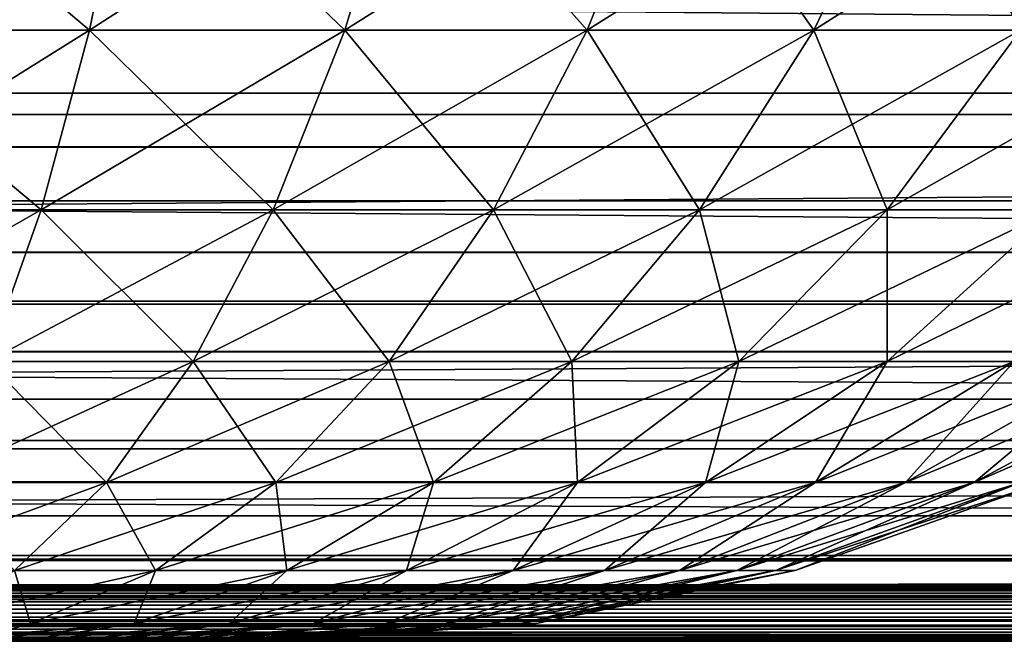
# Model space of a CAD drawing. Header units: millimetres. Extents: x -125 to 125, y -4 to 54.
# Tile 144 of 256: x 0.402 to 1.26, y -2 to -1.458. Entities that reach past the tile are written whole.
import ezdxf

# ---------------------------------------------------------------- set-up
doc = ezdxf.new("R2010")
doc.units = ezdxf.units.MM
doc.header["$LTSCALE"] = 65.185185
for name, color, linetype in [('10', 7, 'CONTINUOUS'), ('173', 7, 'CONTINUOUS'), ('175', 7, 'CONTINUOUS'), ('18', 7, 'CONTINUOUS'), ('196', 7, 'CONTINUOUS'), ('197', 7, 'CONTINUOUS'), ('22', 7, 'CONTINUOUS'), ('6', 7, 'CONTINUOUS'), ('8', 7, 'CONTINUOUS')]:
    doc.layers.add(name, color=color, linetype=linetype)

msp = doc.modelspace()

# ---------------------------------------------------------------- linework, layer by layer
at = {"layer": '10', "color": 7, "linetype": 'Continuous'}
for points in [[(123.90095, 0, -124.9), (-123.83451, -1.52181, -124.83356), (-123.90095, 0, -124.9), (123.90095, 0, -124.9)], [(123.83451, -1.52181, -124.83356), (-123.83451, -1.52181, -124.83356), (123.90095, 0, -124.9), (123.83451, -1.52181, -124.83356)]]:
    msp.add_3dface(points, dxfattribs=at)
at = {"layer": '173', "color": 7, "linetype": 'Continuous'}
for points in [[(-10.9789, -1.54035, -120.74968), (10.9789, -1.54035, -120.74968), (-10.94518, -1.34549, -120.475), (-10.9789, -1.54035, -120.74968)], [(-10.94518, -1.34549, -120.475), (10.9789, -1.54035, -120.74968), (10.94518, -1.34549, -120.475), (-10.94518, -1.34549, -120.475)], [(-11.01507, -1.7032, -121.04448), (11.01507, -1.7032, -121.04448), (-10.9789, -1.54035, -120.74968), (-11.01507, -1.7032, -121.04448)], [(-10.9789, -1.54035, -120.74968), (11.01507, -1.7032, -121.04448), (10.9789, -1.54035, -120.74968), (-10.9789, -1.54035, -120.74968)], [(-11.05313, -1.83198, -121.35567), (11.05313, -1.83198, -121.35567), (-11.01507, -1.7032, -121.04448), (-11.05313, -1.83198, -121.35567)], [(-11.01507, -1.7032, -121.04448), (11.05313, -1.83198, -121.35567), (11.01507, -1.7032, -121.04448), (-11.01507, -1.7032, -121.04448)], [(-11.0928, -1.92508, -121.67934), (11.0928, -1.92508, -121.67934), (-11.05313, -1.83198, -121.35567), (-11.0928, -1.92508, -121.67934)], [(-11.05313, -1.83198, -121.35567), (11.0928, -1.92508, -121.67934), (11.05313, -1.83198, -121.35567), (-11.05313, -1.83198, -121.35567)], [(-11.13351, -1.98132, -122.01141), (11.13351, -1.98132, -122.01141), (-11.0928, -1.92508, -121.67934), (-11.13351, -1.98132, -122.01141)], [(-11.0928, -1.92508, -121.67934), (11.13351, -1.98132, -122.01141), (11.0928, -1.92508, -121.67934), (-11.0928, -1.92508, -121.67934)], [(-11.13351, -1.98132, -122.01141), (5.40203, -2, -122.342), (11.13351, -1.98132, -122.01141), (-11.13351, -1.98132, -122.01141)], [(-5.51294, -2, -122.34205), (5.40203, -2, -122.342), (-11.13351, -1.98132, -122.01141), (-5.51294, -2, -122.34205)]]:
    msp.add_3dface(points, dxfattribs=at)
at = {"layer": '175', "color": 7, "linetype": 'Continuous'}
for points in [[(10.94518, -1.34549, 120.475), (-10.9789, -1.54035, 120.74968), (-10.94518, -1.34549, 120.475), (10.94518, -1.34549, 120.475)], [(10.9789, -1.54035, 120.74968), (-10.9789, -1.54035, 120.74968), (10.94518, -1.34549, 120.475), (10.9789, -1.54035, 120.74968)], [(11.01507, -1.7032, 121.04448), (-11.01507, -1.7032, 121.04448), (10.9789, -1.54035, 120.74968), (11.01507, -1.7032, 121.04448)], [(10.9789, -1.54035, 120.74968), (-11.01507, -1.7032, 121.04448), (-10.9789, -1.54035, 120.74968), (10.9789, -1.54035, 120.74968)], [(11.01507, -1.7032, 121.04448), (-11.05313, -1.83198, 121.35567), (-11.01507, -1.7032, 121.04448), (11.01507, -1.7032, 121.04448)], [(11.05313, -1.83198, 121.35567), (-11.05313, -1.83198, 121.35567), (11.01507, -1.7032, 121.04448), (11.05313, -1.83198, 121.35567)], [(11.05313, -1.83198, 121.35567), (-11.0928, -1.92508, 121.67934), (-11.05313, -1.83198, 121.35567), (11.05313, -1.83198, 121.35567)], [(11.0928, -1.92508, 121.67934), (-11.0928, -1.92508, 121.67934), (11.05313, -1.83198, 121.35567), (11.0928, -1.92508, 121.67934)], [(11.0928, -1.92508, 121.67934), (-11.13351, -1.98132, 122.01141), (-11.0928, -1.92508, 121.67934), (11.0928, -1.92508, 121.67934)], [(11.13351, -1.98132, 122.01141), (-11.13351, -1.98132, 122.01141), (11.0928, -1.92508, 121.67934), (11.13351, -1.98132, 122.01141)], [(11.13351, -1.98132, 122.01141), (-5.40203, -2, 122.342), (-11.13351, -1.98132, 122.01141), (11.13351, -1.98132, 122.01141)], [(5.51294, -2, 122.34205), (-5.40203, -2, 122.342), (11.13351, -1.98132, 122.01141), (5.51294, -2, 122.34205)]]:
    msp.add_3dface(points, dxfattribs=at)
at = {"layer": '18', "color": 7, "linetype": 'Continuous'}
for points in [[(-123.83451, -1.52181, -124.83356), (123.83451, -1.61564, -124.82048), (-123.83451, -1.61564, -124.82048), (-123.83451, -1.52181, -124.83356)], [(-123.83451, -1.52181, -124.83356), (123.83451, -1.52181, -124.83356), (123.83451, -1.61564, -124.82048), (-123.83451, -1.52181, -124.83356)], [(123.83451, -1.61564, -124.82048), (123.83451, -1.70592, -124.78966), (-123.83451, -1.61564, -124.82048), (123.83451, -1.61564, -124.82048)], [(-123.83451, -1.61564, -124.82048), (123.83451, -1.70592, -124.78966), (-123.83451, -1.70592, -124.78966), (-123.83451, -1.61564, -124.82048)], [(123.83451, -1.70592, -124.78966), (123.83451, -1.78871, -124.74226), (-123.83451, -1.70592, -124.78966), (123.83451, -1.70592, -124.78966)], [(-123.83451, -1.70592, -124.78966), (123.83451, -1.78871, -124.74226), (-123.83451, -1.78871, -124.74226), (-123.83451, -1.70592, -124.78966)], [(-123.83451, -1.78871, -124.74226), (123.83451, -1.86098, -124.68), (-123.83451, -1.86098, -124.68), (-123.83451, -1.78871, -124.74226)], [(123.83451, -1.78871, -124.74226), (123.83451, -1.86098, -124.68), (-123.83451, -1.78871, -124.74226), (123.83451, -1.78871, -124.74226)], [(38.93318, -1.95076, -124.55041), (-38.93318, -1.95076, -124.55041), (-123.83451, -1.86098, -124.68), (38.93318, -1.95076, -124.55041)], [(123.83451, -1.86098, -124.68), (123.83451, -1.92012, -124.60514), (-123.83451, -1.86098, -124.68), (123.83451, -1.86098, -124.68)], [(41.06682, -1.95076, -124.55041), (38.93318, -1.95076, -124.55041), (-123.83451, -1.86098, -124.68), (41.06682, -1.95076, -124.55041)], [(123.83451, -1.92012, -124.60514), (41.06682, -1.95076, -124.55041), (-123.83451, -1.86098, -124.68), (123.83451, -1.92012, -124.60514)], [(-38.93318, -1.95076, -124.55041), (38.86314, -1.95137, -124.54913), (-38.86615, -1.95132, -124.54923), (-38.93318, -1.95076, -124.55041)], [(38.93318, -1.95076, -124.55041), (38.86314, -1.95137, -124.54913), (-38.93318, -1.95076, -124.55041), (38.93318, -1.95076, -124.55041)], [(-38.86615, -1.95132, -124.54923), (38.86314, -1.95137, -124.54913), (-38.79778, -1.95304, -124.54558), (-38.86615, -1.95132, -124.54923)], [(38.86314, -1.95137, -124.54913), (38.79421, -1.95316, -124.54533), (-38.79778, -1.95304, -124.54558), (38.86314, -1.95137, -124.54913)], [(-38.79778, -1.95304, -124.54558), (38.79421, -1.95316, -124.54533), (-38.72692, -1.956, -124.53912), (-38.79778, -1.95304, -124.54558)], [(38.79421, -1.95316, -124.54533), (38.72591, -1.95605, -124.53901), (-38.72692, -1.956, -124.53912), (38.79421, -1.95316, -124.54533)], [(-38.72692, -1.956, -124.53912), (38.65605, -1.96008, -124.5298), (-38.65356, -1.96024, -124.52942), (-38.72692, -1.956, -124.53912)], [(38.72591, -1.95605, -124.53901), (38.65605, -1.96008, -124.5298), (-38.72692, -1.956, -124.53912), (38.72591, -1.95605, -124.53901)], [(38.65605, -1.96008, -124.5298), (38.63478, -1.9615, -124.52643), (-38.65356, -1.96024, -124.52942), (38.65605, -1.96008, -124.5298)], [(-38.65356, -1.96024, -124.52942), (38.63478, -1.9615, -124.52643), (-38.6349, -1.96149, -124.52646), (-38.65356, -1.96024, -124.52942)], [(-38.6349, -1.96149, -124.52646), (38.58409, -1.96522, -124.51725), (-38.57719, -1.96576, -124.51587), (-38.6349, -1.96149, -124.52646)], [(38.63478, -1.9615, -124.52643), (38.58409, -1.96522, -124.51725), (-38.6349, -1.96149, -124.52646), (38.63478, -1.9615, -124.52643)], [(38.58409, -1.96522, -124.51725), (38.50983, -1.97138, -124.50077), (-38.57719, -1.96576, -124.51587), (38.58409, -1.96522, -124.51725)], [(-38.57719, -1.96576, -124.51587), (38.50983, -1.97138, -124.50077), (-38.49792, -1.97244, -124.49775), (-38.57719, -1.96576, -124.51587)], [(38.50983, -1.97138, -124.50077), (38.43331, -1.97833, -124.47963), (-38.49792, -1.97244, -124.49775), (38.50983, -1.97138, -124.50077)], [(-38.49792, -1.97244, -124.49775), (38.43331, -1.97833, -124.47963), (-38.41934, -1.97964, -124.47527), (-38.49792, -1.97244, -124.49775)], [(38.43331, -1.97833, -124.47963), (38.35744, -1.98541, -124.45395), (-38.41934, -1.97964, -124.47527), (38.43331, -1.97833, -124.47963)], [(-38.41934, -1.97964, -124.47527), (38.35744, -1.98541, -124.45395), (-38.34573, -1.98648, -124.44952), (-38.41934, -1.97964, -124.47527)], [(38.35744, -1.98541, -124.45395), (38.33954, -1.98704, -124.44714), (-38.34573, -1.98648, -124.44952), (38.35744, -1.98541, -124.45395)], [(-38.34573, -1.98648, -124.44952), (38.33954, -1.98704, -124.44714), (-38.33954, -1.98704, -124.44712), (-38.34573, -1.98648, -124.44952)], [(-38.33954, -1.98704, -124.44712), (38.28659, -1.99166, -124.42498), (-38.27995, -1.9922, -124.42199), (-38.33954, -1.98704, -124.44712)], [(38.33954, -1.98704, -124.44714), (38.28659, -1.99166, -124.42498), (-38.33954, -1.98704, -124.44712), (38.33954, -1.98704, -124.44714)], [(38.28659, -1.99166, -124.42498), (38.22377, -1.99635, -124.39438), (-38.27995, -1.9922, -124.42199), (38.28659, -1.99166, -124.42498)], [(-38.27995, -1.9922, -124.42199), (38.22377, -1.99635, -124.39438), (-38.22222, -1.99644, -124.39357), (-38.27995, -1.9922, -124.42199)], [(38.22377, -1.99635, -124.39438), (38.17036, -1.99911, -124.36382), (-38.22222, -1.99644, -124.39357), (38.22377, -1.99635, -124.39438)], [(-38.22222, -1.99644, -124.39357), (38.17036, -1.99911, -124.36382), (-38.17069, -1.9991, -124.36402), (-38.22222, -1.99644, -124.39357)], [(38.12551, -2, -124.33403), (-38.12551, -2, -124.33403), (-38.17069, -1.9991, -124.36402), (38.12551, -2, -124.33403)], [(38.17036, -1.99911, -124.36382), (38.12551, -2, -124.33403), (-38.17069, -1.9991, -124.36402), (38.17036, -1.99911, -124.36382)]]:
    msp.add_3dface(points, dxfattribs=at)
at = {"layer": '196', "color": 7, "linetype": 'Continuous'}
for points in [[(0.4021, -2, 50.47921), (0.35881, -2, 50.51243), (0.4021, -2, 49.52079), (0.4021, -2, 50.47921)], [(0.4021, -2, 49.52079), (0.35881, -2, 50.51243), (0.35881, -2, 49.48757), (0.4021, -2, 49.52079)], [(0.44234, -2, 50.44234), (0.4021, -2, 50.47921), (0.44234, -2, 49.55766), (0.44234, -2, 50.44234)], [(0.44234, -2, 49.55766), (0.4021, -2, 50.47921), (0.4021, -2, 49.52079), (0.44234, -2, 49.55766)], [(0.47921, -2, 50.4021), (0.44234, -2, 50.44234), (0.47921, -2, 49.5979), (0.47921, -2, 50.4021)], [(0.47921, -2, 49.5979), (0.44234, -2, 50.44234), (0.44234, -2, 49.55766), (0.47921, -2, 49.5979)], [(0.51243, -2, 50.35881), (0.47921, -2, 50.4021), (0.51243, -2, 49.64119), (0.51243, -2, 50.35881)], [(0.51243, -2, 49.64119), (0.47921, -2, 50.4021), (0.47921, -2, 49.5979), (0.51243, -2, 49.64119)], [(0.54175, -2, 50.31278), (0.51243, -2, 50.35881), (0.54175, -2, 49.68722), (0.54175, -2, 50.31278)], [(0.54175, -2, 49.68722), (0.51243, -2, 50.35881), (0.51243, -2, 49.64119), (0.54175, -2, 49.68722)], [(0.56695, -2, 50.26437), (0.54175, -2, 50.31278), (0.56695, -2, 49.73563), (0.56695, -2, 50.26437)], [(0.56695, -2, 49.73563), (0.54175, -2, 50.31278), (0.54175, -2, 49.68722), (0.56695, -2, 49.73563)], [(0.58783, -2, 50.21395), (0.56695, -2, 50.26437), (0.58783, -2, 49.78605), (0.58783, -2, 50.21395)], [(0.58783, -2, 49.78605), (0.56695, -2, 50.26437), (0.56695, -2, 49.73563), (0.58783, -2, 49.78605)], [(0.60424, -2, 50.16191), (0.58783, -2, 50.21395), (0.60424, -2, 49.83809), (0.60424, -2, 50.16191)], [(0.60424, -2, 49.83809), (0.58783, -2, 50.21395), (0.58783, -2, 49.78605), (0.60424, -2, 49.83809)], [(0.61605, -2, 50.10863), (0.60424, -2, 50.16191), (0.61605, -2, 49.89137), (0.61605, -2, 50.10863)], [(0.61605, -2, 49.89137), (0.60424, -2, 50.16191), (0.60424, -2, 49.83809), (0.61605, -2, 49.89137)], [(0.62318, -2, 50.05452), (0.61605, -2, 50.10863), (0.62318, -2, 49.94548), (0.62318, -2, 50.05452)], [(0.62318, -2, 49.94548), (0.61605, -2, 50.10863), (0.61605, -2, 49.89137), (0.62318, -2, 49.94548)], [(0.62556, -2, 50), (0.62318, -2, 50.05452), (0.62318, -2, 49.94548), (0.62556, -2, 50)]]:
    msp.add_3dface(points, dxfattribs=at)
at = {"layer": '197', "color": 7, "linetype": 'Continuous'}
for points in [[(0.23334, -1.46695, 51.8471), (0.463, -1.46695, 51.80329), (0.25173, -1.28872, 51.99262), (0.23334, -1.46695, 51.8471)], [(0.463, -1.46695, 48.19671), (0.23334, -1.46695, 48.1529), (0.49948, -1.28872, 48.05464), (0.463, -1.46695, 48.19671)], [(0.49948, -1.28872, 48.05464), (0.23334, -1.46695, 48.1529), (0.25173, -1.28872, 48.00738), (0.49948, -1.28872, 48.05464)], [(0.25173, -1.28872, 51.99262), (0.463, -1.46695, 51.80329), (0.49948, -1.28872, 51.94536), (0.25173, -1.28872, 51.99262)], [(0.463, -1.46695, 51.80329), (0.68537, -1.46695, 51.73104), (0.49948, -1.28872, 51.94536), (0.463, -1.46695, 51.80329)], [(0.68537, -1.46695, 48.26896), (0.463, -1.46695, 48.19671), (0.73936, -1.28872, 48.13258), (0.68537, -1.46695, 48.26896)], [(0.73936, -1.28872, 48.13258), (0.463, -1.46695, 48.19671), (0.49948, -1.28872, 48.05464), (0.73936, -1.28872, 48.13258)], [(0.49948, -1.28872, 51.94536), (0.68537, -1.46695, 51.73104), (0.73936, -1.28872, 51.86742), (0.49948, -1.28872, 51.94536)], [(0.68537, -1.46695, 51.73104), (0.89692, -1.46695, 51.63149), (0.73936, -1.28872, 51.86742), (0.68537, -1.46695, 51.73104)], [(0.89692, -1.46695, 48.36851), (0.68537, -1.46695, 48.26896), (0.96758, -1.28872, 48.23997), (0.89692, -1.46695, 48.36851)], [(0.96758, -1.28872, 48.23997), (0.68537, -1.46695, 48.26896), (0.73936, -1.28872, 48.13258), (0.96758, -1.28872, 48.23997)], [(0.73936, -1.28872, 51.86742), (0.89692, -1.46695, 51.63149), (0.96758, -1.28872, 51.76003), (0.73936, -1.28872, 51.86742)], [(0.89692, -1.46695, 51.63149), (1.09432, -1.46695, 51.50621), (0.96758, -1.28872, 51.76003), (0.89692, -1.46695, 51.63149)], [(1.09432, -1.46695, 48.49379), (0.89692, -1.46695, 48.36851), (1.18054, -1.28872, 48.37512), (1.09432, -1.46695, 48.49379)], [(1.18054, -1.28872, 48.37512), (0.89692, -1.46695, 48.36851), (0.96758, -1.28872, 48.23997), (1.18054, -1.28872, 48.37512)], [(0.96758, -1.28872, 51.76003), (1.09432, -1.46695, 51.50621), (1.18054, -1.28872, 51.62488), (0.96758, -1.28872, 51.76003)], [(1.09432, -1.46695, 51.50621), (1.27447, -1.46695, 51.35718), (1.18054, -1.28872, 51.62488), (1.09432, -1.46695, 51.50621)], [(1.27447, -1.46695, 48.64282), (1.09432, -1.46695, 48.49379), (1.37489, -1.28872, 48.53589), (1.27447, -1.46695, 48.64282)], [(1.37489, -1.28872, 48.53589), (1.09432, -1.46695, 48.49379), (1.18054, -1.28872, 48.37512), (1.37489, -1.28872, 48.53589)], [(1.18054, -1.28872, 51.62488), (1.27447, -1.46695, 51.35718), (1.37489, -1.28872, 51.46411), (1.18054, -1.28872, 51.62488)], [(0.463, -1.46695, 48.19671), (0.2121, -1.62365, 48.32104), (0.23334, -1.46695, 48.1529), (0.463, -1.46695, 48.19671)], [(0.42086, -1.62365, 48.36087), (0.2121, -1.62365, 48.32104), (0.463, -1.46695, 48.19671), (0.42086, -1.62365, 48.36087)], [(0.2121, -1.62365, 51.67896), (0.42086, -1.62365, 51.63913), (0.23334, -1.46695, 51.8471), (0.2121, -1.62365, 51.67896)], [(0.23334, -1.46695, 51.8471), (0.42086, -1.62365, 51.63913), (0.463, -1.46695, 51.80329), (0.23334, -1.46695, 51.8471)], [(0.68537, -1.46695, 48.26896), (0.42086, -1.62365, 48.36087), (0.463, -1.46695, 48.19671), (0.68537, -1.46695, 48.26896)], [(0.62298, -1.62365, 48.42654), (0.42086, -1.62365, 48.36087), (0.68537, -1.46695, 48.26896), (0.62298, -1.62365, 48.42654)], [(0.42086, -1.62365, 51.63913), (0.62298, -1.62365, 51.57346), (0.463, -1.46695, 51.80329), (0.42086, -1.62365, 51.63913)], [(0.463, -1.46695, 51.80329), (0.62298, -1.62365, 51.57346), (0.68537, -1.46695, 51.73104), (0.463, -1.46695, 51.80329)], [(0.89692, -1.46695, 48.36851), (0.62298, -1.62365, 48.42654), (0.68537, -1.46695, 48.26896), (0.89692, -1.46695, 48.36851)], [(0.81527, -1.62365, 48.51703), (0.62298, -1.62365, 48.42654), (0.89692, -1.46695, 48.36851), (0.81527, -1.62365, 48.51703)], [(0.62298, -1.62365, 51.57346), (0.81527, -1.62365, 51.48297), (0.68537, -1.46695, 51.73104), (0.62298, -1.62365, 51.57346)], [(0.68537, -1.46695, 51.73104), (0.81527, -1.62365, 51.48297), (0.89692, -1.46695, 51.63149), (0.68537, -1.46695, 51.73104)], [(1.09432, -1.46695, 48.49379), (0.81527, -1.62365, 48.51703), (0.89692, -1.46695, 48.36851), (1.09432, -1.46695, 48.49379)], [(0.99471, -1.62365, 48.6309), (0.81527, -1.62365, 48.51703), (1.09432, -1.46695, 48.49379), (0.99471, -1.62365, 48.6309)], [(0.81527, -1.62365, 51.48297), (0.99471, -1.62365, 51.3691), (0.89692, -1.46695, 51.63149), (0.81527, -1.62365, 51.48297)], [(0.89692, -1.46695, 51.63149), (0.99471, -1.62365, 51.3691), (1.09432, -1.46695, 51.50621), (0.89692, -1.46695, 51.63149)], [(1.27447, -1.46695, 48.64282), (0.99471, -1.62365, 48.6309), (1.09432, -1.46695, 48.49379), (1.27447, -1.46695, 48.64282)], [(1.15846, -1.62365, 48.76637), (0.99471, -1.62365, 48.6309), (1.27447, -1.46695, 48.64282), (1.15846, -1.62365, 48.76637)], [(0.99471, -1.62365, 51.3691), (1.15846, -1.62365, 51.23363), (1.09432, -1.46695, 51.50621), (0.99471, -1.62365, 51.3691)], [(1.09432, -1.46695, 51.50621), (1.15846, -1.62365, 51.23363), (1.27447, -1.46695, 51.35718), (1.09432, -1.46695, 51.50621)], [(1.15846, -1.62365, 51.23363), (1.30394, -1.62365, 51.07871), (1.27447, -1.46695, 51.35718), (1.15846, -1.62365, 51.23363)], [(1.43452, -1.46695, 48.81326), (1.15846, -1.62365, 48.76637), (1.27447, -1.46695, 48.64282), (1.43452, -1.46695, 48.81326)], [(1.30394, -1.62365, 48.92129), (1.15846, -1.62365, 48.76637), (1.43452, -1.46695, 48.81326), (1.30394, -1.62365, 48.92129)], [(0.42086, -1.62365, 48.36087), (0.1884, -1.75596, 48.5087), (0.2121, -1.62365, 48.32104), (0.42086, -1.62365, 48.36087)], [(0.37382, -1.75596, 48.54407), (0.1884, -1.75596, 48.5087), (0.42086, -1.62365, 48.36087), (0.37382, -1.75596, 48.54407)], [(0.2121, -1.62365, 51.67896), (0.37382, -1.75596, 51.45593), (0.42086, -1.62365, 51.63913), (0.2121, -1.62365, 51.67896)], [(0.37382, -1.75596, 51.45593), (0.55335, -1.75596, 51.3976), (0.42086, -1.62365, 51.63913), (0.37382, -1.75596, 51.45593)], [(0.55335, -1.75596, 48.6024), (0.37382, -1.75596, 48.54407), (0.62298, -1.62365, 48.42654), (0.55335, -1.75596, 48.6024)], [(0.62298, -1.62365, 48.42654), (0.37382, -1.75596, 48.54407), (0.42086, -1.62365, 48.36087), (0.62298, -1.62365, 48.42654)], [(0.42086, -1.62365, 51.63913), (0.55335, -1.75596, 51.3976), (0.62298, -1.62365, 51.57346), (0.42086, -1.62365, 51.63913)], [(0.55335, -1.75596, 51.3976), (0.72415, -1.75596, 51.31723), (0.62298, -1.62365, 51.57346), (0.55335, -1.75596, 51.3976)], [(0.72415, -1.75596, 48.68277), (0.55335, -1.75596, 48.6024), (0.81527, -1.62365, 48.51703), (0.72415, -1.75596, 48.68277)], [(0.81527, -1.62365, 48.51703), (0.55335, -1.75596, 48.6024), (0.62298, -1.62365, 48.42654), (0.81527, -1.62365, 48.51703)], [(0.62298, -1.62365, 51.57346), (0.72415, -1.75596, 51.31723), (0.81527, -1.62365, 51.48297), (0.62298, -1.62365, 51.57346)], [(0.72415, -1.75596, 51.31723), (0.88353, -1.75596, 51.21608), (0.81527, -1.62365, 51.48297), (0.72415, -1.75596, 51.31723)], [(0.88353, -1.75596, 48.78392), (0.72415, -1.75596, 48.68277), (0.99471, -1.62365, 48.6309), (0.88353, -1.75596, 48.78392)], [(0.99471, -1.62365, 48.6309), (0.72415, -1.75596, 48.68277), (0.81527, -1.62365, 48.51703), (0.99471, -1.62365, 48.6309)], [(0.81527, -1.62365, 51.48297), (0.88353, -1.75596, 51.21608), (0.99471, -1.62365, 51.3691), (0.81527, -1.62365, 51.48297)], [(0.88353, -1.75596, 51.21608), (1.02898, -1.75596, 51.09575), (0.99471, -1.62365, 51.3691), (0.88353, -1.75596, 51.21608)], [(1.02898, -1.75596, 48.90425), (0.88353, -1.75596, 48.78392), (1.15846, -1.62365, 48.76637), (1.02898, -1.75596, 48.90425)], [(1.15846, -1.62365, 48.76637), (0.88353, -1.75596, 48.78392), (0.99471, -1.62365, 48.6309), (1.15846, -1.62365, 48.76637)], [(0.99471, -1.62365, 51.3691), (1.02898, -1.75596, 51.09575), (1.15846, -1.62365, 51.23363), (0.99471, -1.62365, 51.3691)], [(1.02898, -1.75596, 51.09575), (1.1582, -1.75596, 50.95815), (1.15846, -1.62365, 51.23363), (1.02898, -1.75596, 51.09575)], [(1.1582, -1.75596, 49.04185), (1.02898, -1.75596, 48.90425), (1.30394, -1.62365, 48.92129), (1.1582, -1.75596, 49.04185)], [(1.30394, -1.62365, 48.92129), (1.02898, -1.75596, 48.90425), (1.15846, -1.62365, 48.76637), (1.30394, -1.62365, 48.92129)], [(1.15846, -1.62365, 51.23363), (1.1582, -1.75596, 50.95815), (1.30394, -1.62365, 51.07871), (1.15846, -1.62365, 51.23363)], [(1.1582, -1.75596, 50.95815), (1.26916, -1.75596, 50.80543), (1.30394, -1.62365, 51.07871), (1.1582, -1.75596, 50.95815)], [(1.26916, -1.75596, 49.19457), (1.1582, -1.75596, 49.04185), (1.42886, -1.62365, 49.09322), (1.26916, -1.75596, 49.19457)], [(1.42886, -1.62365, 49.09322), (1.1582, -1.75596, 49.04185), (1.30394, -1.62365, 48.92129), (1.42886, -1.62365, 49.09322)], [(0.47776, -1.86142, 48.7933), (0.32276, -1.86142, 48.74294), (0.55335, -1.75596, 48.6024), (0.47776, -1.86142, 48.7933)], [(0.55335, -1.75596, 48.6024), (0.32276, -1.86142, 48.74294), (0.37382, -1.75596, 48.54407), (0.55335, -1.75596, 48.6024)], [(0.32276, -1.86142, 51.25706), (0.47776, -1.86142, 51.2067), (0.37382, -1.75596, 51.45593), (0.32276, -1.86142, 51.25706)], [(0.37382, -1.75596, 51.45593), (0.47776, -1.86142, 51.2067), (0.55335, -1.75596, 51.3976), (0.37382, -1.75596, 51.45593)], [(0.72415, -1.75596, 48.68277), (0.47776, -1.86142, 48.7933), (0.55335, -1.75596, 48.6024), (0.72415, -1.75596, 48.68277)], [(0.62524, -1.86142, 48.8627), (0.47776, -1.86142, 48.7933), (0.72415, -1.75596, 48.68277), (0.62524, -1.86142, 48.8627)], [(0.47776, -1.86142, 51.2067), (0.62524, -1.86142, 51.1373), (0.55335, -1.75596, 51.3976), (0.47776, -1.86142, 51.2067)], [(0.55335, -1.75596, 51.3976), (0.62524, -1.86142, 51.1373), (0.72415, -1.75596, 51.31723), (0.55335, -1.75596, 51.3976)], [(0.88353, -1.75596, 48.78392), (0.62524, -1.86142, 48.8627), (0.72415, -1.75596, 48.68277), (0.88353, -1.75596, 48.78392)], [(0.76285, -1.86142, 48.95003), (0.62524, -1.86142, 48.8627), (0.88353, -1.75596, 48.78392), (0.76285, -1.86142, 48.95003)], [(0.62524, -1.86142, 51.1373), (0.76285, -1.86142, 51.04997), (0.72415, -1.75596, 51.31723), (0.62524, -1.86142, 51.1373)], [(0.72415, -1.75596, 51.31723), (0.76285, -1.86142, 51.04997), (0.88353, -1.75596, 51.21608), (0.72415, -1.75596, 51.31723)], [(0.88843, -1.86142, 49.05392), (0.76285, -1.86142, 48.95003), (1.02898, -1.75596, 48.90425), (0.88843, -1.86142, 49.05392)], [(1.02898, -1.75596, 48.90425), (0.76285, -1.86142, 48.95003), (0.88353, -1.75596, 48.78392), (1.02898, -1.75596, 48.90425)], [(0.76285, -1.86142, 51.04997), (0.88843, -1.86142, 50.94608), (0.88353, -1.75596, 51.21608), (0.76285, -1.86142, 51.04997)], [(0.88353, -1.75596, 51.21608), (0.88843, -1.86142, 50.94608), (1.02898, -1.75596, 51.09575), (0.88353, -1.75596, 51.21608)], [(1.1582, -1.75596, 49.04185), (0.88843, -1.86142, 49.05392), (1.02898, -1.75596, 48.90425), (1.1582, -1.75596, 49.04185)], [(1, -1.86142, 49.17273), (0.88843, -1.86142, 49.05392), (1.1582, -1.75596, 49.04185), (1, -1.86142, 49.17273)], [(0.88843, -1.86142, 50.94608), (1, -1.86142, 50.82727), (1.02898, -1.75596, 51.09575), (0.88843, -1.86142, 50.94608)], [(1.0958, -1.86142, 49.30459), (1, -1.86142, 49.17273), (1.26916, -1.75596, 49.19457), (1.0958, -1.86142, 49.30459)], [(1.26916, -1.75596, 49.19457), (1, -1.86142, 49.17273), (1.1582, -1.75596, 49.04185), (1.26916, -1.75596, 49.19457)], [(1, -1.86142, 50.82727), (1.0958, -1.86142, 50.69541), (1.1582, -1.75596, 50.95815), (1, -1.86142, 50.82727)], [(1.02898, -1.75596, 51.09575), (1, -1.86142, 50.82727), (1.1582, -1.75596, 50.95815), (1.02898, -1.75596, 51.09575)], [(1.17432, -1.86142, 49.44741), (1.0958, -1.86142, 49.30459), (1.3601, -1.75596, 49.35999), (1.17432, -1.86142, 49.44741)], [(1.3601, -1.75596, 49.35999), (1.0958, -1.86142, 49.30459), (1.26916, -1.75596, 49.19457), (1.3601, -1.75596, 49.35999)], [(1.0958, -1.86142, 50.69541), (1.17432, -1.86142, 50.55259), (1.26916, -1.75596, 50.80543), (1.0958, -1.86142, 50.69541)], [(1.1582, -1.75596, 50.95815), (1.0958, -1.86142, 50.69541), (1.26916, -1.75596, 50.80543), (1.1582, -1.75596, 50.95815)], [(1.42959, -1.75596, 49.5355), (1.17432, -1.86142, 49.44741), (1.3601, -1.75596, 49.35999), (1.42959, -1.75596, 49.5355)], [(1.23431, -1.86142, 49.59895), (1.17432, -1.86142, 49.44741), (1.42959, -1.75596, 49.5355), (1.23431, -1.86142, 49.59895)], [(1.26916, -1.75596, 50.80543), (1.17432, -1.86142, 50.55259), (1.3601, -1.75596, 50.64001), (1.26916, -1.75596, 50.80543)], [(1.17432, -1.86142, 50.55259), (1.23431, -1.86142, 50.40105), (1.3601, -1.75596, 50.64001), (1.17432, -1.86142, 50.55259)], [(1.23431, -1.86142, 50.40105), (1.27485, -1.86142, 50.24319), (1.42959, -1.75596, 50.4645), (1.23431, -1.86142, 50.40105)], [(1.3601, -1.75596, 50.64001), (1.23431, -1.86142, 50.40105), (1.42959, -1.75596, 50.4645), (1.3601, -1.75596, 50.64001)], [(1.27485, -1.86142, 49.75681), (1.23431, -1.86142, 49.59895), (1.47653, -1.75596, 49.71834), (1.27485, -1.86142, 49.75681)], [(1.47653, -1.75596, 49.71834), (1.23431, -1.86142, 49.59895), (1.42959, -1.75596, 49.5355), (1.47653, -1.75596, 49.71834)], [(0.39762, -1.9381, 48.99573), (0.26861, -1.9381, 48.95382), (0.47776, -1.86142, 48.7933), (0.39762, -1.9381, 48.99573)], [(0.47776, -1.86142, 48.7933), (0.26861, -1.9381, 48.95382), (0.32276, -1.86142, 48.74294), (0.47776, -1.86142, 48.7933)], [(0.32276, -1.86142, 51.25706), (0.39762, -1.9381, 51.00427), (0.47776, -1.86142, 51.2067), (0.32276, -1.86142, 51.25706)], [(0.62524, -1.86142, 48.8627), (0.39762, -1.9381, 48.99573), (0.47776, -1.86142, 48.7933), (0.62524, -1.86142, 48.8627)], [(0.52035, -1.9381, 49.05349), (0.39762, -1.9381, 48.99573), (0.62524, -1.86142, 48.8627), (0.52035, -1.9381, 49.05349)], [(0.39762, -1.9381, 51.00427), (0.52035, -1.9381, 50.94651), (0.47776, -1.86142, 51.2067), (0.39762, -1.9381, 51.00427)], [(0.47776, -1.86142, 51.2067), (0.52035, -1.9381, 50.94651), (0.62524, -1.86142, 51.1373), (0.47776, -1.86142, 51.2067)], [(0.76285, -1.86142, 48.95003), (0.52035, -1.9381, 49.05349), (0.62524, -1.86142, 48.8627), (0.76285, -1.86142, 48.95003)], [(0.63488, -1.9381, 49.12617), (0.52035, -1.9381, 49.05349), (0.76285, -1.86142, 48.95003), (0.63488, -1.9381, 49.12617)], [(0.52035, -1.9381, 50.94651), (0.63488, -1.9381, 50.87383), (0.62524, -1.86142, 51.1373), (0.52035, -1.9381, 50.94651)], [(0.62524, -1.86142, 51.1373), (0.63488, -1.9381, 50.87383), (0.76285, -1.86142, 51.04997), (0.62524, -1.86142, 51.1373)], [(0.73939, -1.9381, 49.21263), (0.63488, -1.9381, 49.12617), (0.88843, -1.86142, 49.05392), (0.73939, -1.9381, 49.21263)], [(0.88843, -1.86142, 49.05392), (0.63488, -1.9381, 49.12617), (0.76285, -1.86142, 48.95003), (0.88843, -1.86142, 49.05392)], [(0.63488, -1.9381, 50.87383), (0.73939, -1.9381, 50.78737), (0.76285, -1.86142, 51.04997), (0.63488, -1.9381, 50.87383)], [(0.83224, -1.9381, 49.31151), (0.73939, -1.9381, 49.21263), (1, -1.86142, 49.17273), (0.83224, -1.9381, 49.31151)], [(1, -1.86142, 49.17273), (0.73939, -1.9381, 49.21263), (0.88843, -1.86142, 49.05392), (1, -1.86142, 49.17273)], [(0.73939, -1.9381, 50.78737), (0.83224, -1.9381, 50.68849), (0.88843, -1.86142, 50.94608), (0.73939, -1.9381, 50.78737)], [(0.76285, -1.86142, 51.04997), (0.73939, -1.9381, 50.78737), (0.88843, -1.86142, 50.94608), (0.76285, -1.86142, 51.04997)], [(0.91197, -1.9381, 49.42124), (0.83224, -1.9381, 49.31151), (1.0958, -1.86142, 49.30459), (0.91197, -1.9381, 49.42124)], [(1.0958, -1.86142, 49.30459), (0.83224, -1.9381, 49.31151), (1, -1.86142, 49.17273), (1.0958, -1.86142, 49.30459)], [(0.83224, -1.9381, 50.68849), (0.91197, -1.9381, 50.57876), (1, -1.86142, 50.82727), (0.83224, -1.9381, 50.68849)], [(0.88843, -1.86142, 50.94608), (0.83224, -1.9381, 50.68849), (1, -1.86142, 50.82727), (0.88843, -1.86142, 50.94608)], [(0.97732, -1.9381, 49.54011), (0.91197, -1.9381, 49.42124), (1.17432, -1.86142, 49.44741), (0.97732, -1.9381, 49.54011)], [(1.17432, -1.86142, 49.44741), (0.91197, -1.9381, 49.42124), (1.0958, -1.86142, 49.30459), (1.17432, -1.86142, 49.44741)], [(0.91197, -1.9381, 50.57876), (0.97732, -1.9381, 50.45989), (1.0958, -1.86142, 50.69541), (0.91197, -1.9381, 50.57876)], [(1, -1.86142, 50.82727), (0.91197, -1.9381, 50.57876), (1.0958, -1.86142, 50.69541), (1, -1.86142, 50.82727)], [(1.23431, -1.86142, 49.59895), (0.97732, -1.9381, 49.54011), (1.17432, -1.86142, 49.44741), (1.23431, -1.86142, 49.59895)], [(1.02725, -1.9381, 49.66623), (0.97732, -1.9381, 49.54011), (1.23431, -1.86142, 49.59895), (1.02725, -1.9381, 49.66623)], [(1.0958, -1.86142, 50.69541), (0.97732, -1.9381, 50.45989), (1.17432, -1.86142, 50.55259), (1.0958, -1.86142, 50.69541)], [(0.97732, -1.9381, 50.45989), (1.02725, -1.9381, 50.33377), (1.17432, -1.86142, 50.55259), (0.97732, -1.9381, 50.45989)], [(1.27485, -1.86142, 49.75681), (1.02725, -1.9381, 49.66623), (1.23431, -1.86142, 49.59895), (1.27485, -1.86142, 49.75681)], [(1.17432, -1.86142, 50.55259), (1.02725, -1.9381, 50.33377), (1.23431, -1.86142, 50.40105), (1.17432, -1.86142, 50.55259)], [(1.02725, -1.9381, 50.33377), (1.06099, -1.9381, 50.20239), (1.23431, -1.86142, 50.40105), (1.02725, -1.9381, 50.33377)], [(1.06099, -1.9381, 49.79761), (1.02725, -1.9381, 49.66623), (1.27485, -1.86142, 49.75681), (1.06099, -1.9381, 49.79761)], [(1.23431, -1.86142, 50.40105), (1.06099, -1.9381, 50.20239), (1.27485, -1.86142, 50.24319), (1.23431, -1.86142, 50.40105)], [(1.06099, -1.9381, 50.20239), (1.07799, -1.9381, 50.06782), (1.27485, -1.86142, 50.24319), (1.06099, -1.9381, 50.20239)], [(1.07799, -1.9381, 49.93218), (1.06099, -1.9381, 49.79761), (1.29527, -1.86142, 49.91851), (1.07799, -1.9381, 49.93218)], [(1.29527, -1.86142, 49.91851), (1.06099, -1.9381, 49.79761), (1.27485, -1.86142, 49.75681), (1.29527, -1.86142, 49.91851)], [(1.27485, -1.86142, 50.24319), (1.07799, -1.9381, 50.06782), (1.29527, -1.86142, 50.08149), (1.27485, -1.86142, 50.24319)], [(1.07799, -1.9381, 50.06782), (1.07799, -1.9381, 49.93218), (1.29527, -1.86142, 50.08149), (1.07799, -1.9381, 50.06782)], [(1.29527, -1.86142, 50.08149), (1.07799, -1.9381, 49.93218), (1.29527, -1.86142, 49.91851), (1.29527, -1.86142, 50.08149)], [(0.31439, -1.98458, 50.79405), (0.41143, -1.98458, 50.74838), (0.39762, -1.9381, 51.00427), (0.31439, -1.98458, 50.79405)], [(0.41143, -1.98458, 49.25162), (0.31439, -1.98458, 49.20595), (0.52035, -1.9381, 49.05349), (0.41143, -1.98458, 49.25162)], [(0.52035, -1.9381, 49.05349), (0.31439, -1.98458, 49.20595), (0.39762, -1.9381, 48.99573), (0.52035, -1.9381, 49.05349)], [(0.39762, -1.9381, 51.00427), (0.41143, -1.98458, 50.74838), (0.52035, -1.9381, 50.94651), (0.39762, -1.9381, 51.00427)], [(0.41143, -1.98458, 50.74838), (0.50198, -1.98458, 50.69092), (0.52035, -1.9381, 50.94651), (0.41143, -1.98458, 50.74838)], [(0.50198, -1.98458, 49.30908), (0.41143, -1.98458, 49.25162), (0.63488, -1.9381, 49.12617), (0.50198, -1.98458, 49.30908)], [(0.63488, -1.9381, 49.12617), (0.41143, -1.98458, 49.25162), (0.52035, -1.9381, 49.05349), (0.63488, -1.9381, 49.12617)], [(0.50198, -1.98458, 50.69092), (0.58462, -1.98458, 50.62255), (0.63488, -1.9381, 50.87383), (0.50198, -1.98458, 50.69092)], [(0.52035, -1.9381, 50.94651), (0.50198, -1.98458, 50.69092), (0.63488, -1.9381, 50.87383), (0.52035, -1.9381, 50.94651)], [(0.58462, -1.98458, 49.37745), (0.50198, -1.98458, 49.30908), (0.73939, -1.9381, 49.21263), (0.58462, -1.98458, 49.37745)], [(0.73939, -1.9381, 49.21263), (0.50198, -1.98458, 49.30908), (0.63488, -1.9381, 49.12617), (0.73939, -1.9381, 49.21263)], [(0.58462, -1.98458, 50.62255), (0.65803, -1.98458, 50.54437), (0.73939, -1.9381, 50.78737), (0.58462, -1.98458, 50.62255)], [(0.63488, -1.9381, 50.87383), (0.58462, -1.98458, 50.62255), (0.73939, -1.9381, 50.78737), (0.63488, -1.9381, 50.87383)], [(0.65803, -1.98458, 49.45563), (0.58462, -1.98458, 49.37745), (0.83224, -1.9381, 49.31151), (0.65803, -1.98458, 49.45563)], [(0.83224, -1.9381, 49.31151), (0.58462, -1.98458, 49.37745), (0.73939, -1.9381, 49.21263), (0.83224, -1.9381, 49.31151)], [(0.65803, -1.98458, 50.54437), (0.72107, -1.98458, 50.45761), (0.83224, -1.9381, 50.68849), (0.65803, -1.98458, 50.54437)], [(0.73939, -1.9381, 50.78737), (0.65803, -1.98458, 50.54437), (0.83224, -1.9381, 50.68849), (0.73939, -1.9381, 50.78737)], [(0.72107, -1.98458, 49.54239), (0.65803, -1.98458, 49.45563), (0.91197, -1.9381, 49.42124), (0.72107, -1.98458, 49.54239)], [(0.91197, -1.9381, 49.42124), (0.65803, -1.98458, 49.45563), (0.83224, -1.9381, 49.31151), (0.91197, -1.9381, 49.42124)], [(0.72107, -1.98458, 50.45761), (0.77274, -1.98458, 50.36362), (0.91197, -1.9381, 50.57876), (0.72107, -1.98458, 50.45761)], [(0.83224, -1.9381, 50.68849), (0.72107, -1.98458, 50.45761), (0.91197, -1.9381, 50.57876), (0.83224, -1.9381, 50.68849)], [(0.77274, -1.98458, 49.63638), (0.72107, -1.98458, 49.54239), (0.97732, -1.9381, 49.54011), (0.77274, -1.98458, 49.63638)], [(0.97732, -1.9381, 49.54011), (0.72107, -1.98458, 49.54239), (0.91197, -1.9381, 49.42124), (0.97732, -1.9381, 49.54011)], [(0.77274, -1.98458, 50.36362), (0.81222, -1.98458, 50.26391), (0.97732, -1.9381, 50.45989), (0.77274, -1.98458, 50.36362)], [(1.02725, -1.9381, 49.66623), (0.77274, -1.98458, 49.63638), (0.97732, -1.9381, 49.54011), (1.02725, -1.9381, 49.66623)], [(0.91197, -1.9381, 50.57876), (0.77274, -1.98458, 50.36362), (0.97732, -1.9381, 50.45989), (0.91197, -1.9381, 50.57876)], [(0.81222, -1.98458, 49.73609), (0.77274, -1.98458, 49.63638), (1.02725, -1.9381, 49.66623), (0.81222, -1.98458, 49.73609)], [(0.81222, -1.98458, 50.26391), (0.83889, -1.98458, 50.16003), (1.02725, -1.9381, 50.33377), (0.81222, -1.98458, 50.26391)], [(0.97732, -1.9381, 50.45989), (0.81222, -1.98458, 50.26391), (1.02725, -1.9381, 50.33377), (0.97732, -1.9381, 50.45989)], [(0.83889, -1.98458, 49.83997), (0.81222, -1.98458, 49.73609), (1.06099, -1.9381, 49.79761), (0.83889, -1.98458, 49.83997)], [(1.06099, -1.9381, 49.79761), (0.81222, -1.98458, 49.73609), (1.02725, -1.9381, 49.66623), (1.06099, -1.9381, 49.79761)], [(0.83889, -1.98458, 50.16003), (0.85234, -1.98458, 50.05362), (1.06099, -1.9381, 50.20239), (0.83889, -1.98458, 50.16003)], [(1.02725, -1.9381, 50.33377), (0.83889, -1.98458, 50.16003), (1.06099, -1.9381, 50.20239), (1.02725, -1.9381, 50.33377)], [(0.85234, -1.98458, 49.94638), (0.83889, -1.98458, 49.83997), (1.07799, -1.9381, 49.93218), (0.85234, -1.98458, 49.94638)], [(1.07799, -1.9381, 49.93218), (0.83889, -1.98458, 49.83997), (1.06099, -1.9381, 49.79761), (1.07799, -1.9381, 49.93218)], [(0.85234, -1.98458, 50.05362), (0.85234, -1.98458, 49.94638), (1.07799, -1.9381, 50.06782), (0.85234, -1.98458, 50.05362)], [(1.06099, -1.9381, 50.20239), (0.85234, -1.98458, 50.05362), (1.07799, -1.9381, 50.06782), (1.06099, -1.9381, 50.20239)], [(1.07799, -1.9381, 50.06782), (0.85234, -1.98458, 49.94638), (1.07799, -1.9381, 49.93218), (1.07799, -1.9381, 50.06782)], [(0.41143, -1.98458, 49.25162), (0.26437, -2, 49.43305), (0.31439, -1.98458, 49.20595), (0.41143, -1.98458, 49.25162)], [(0.31278, -2, 49.45825), (0.26437, -2, 49.43305), (0.41143, -1.98458, 49.25162), (0.31278, -2, 49.45825)], [(0.26437, -2, 50.56695), (0.31278, -2, 50.54175), (0.41143, -1.98458, 50.74838), (0.26437, -2, 50.56695)], [(0.31439, -1.98458, 50.79405), (0.26437, -2, 50.56695), (0.41143, -1.98458, 50.74838), (0.31439, -1.98458, 50.79405)], [(0.50198, -1.98458, 49.30908), (0.31278, -2, 49.45825), (0.41143, -1.98458, 49.25162), (0.50198, -1.98458, 49.30908)], [(0.31278, -2, 50.54175), (0.35881, -2, 50.51243), (0.41143, -1.98458, 50.74838), (0.31278, -2, 50.54175)], [(0.35881, -2, 49.48757), (0.31278, -2, 49.45825), (0.50198, -1.98458, 49.30908), (0.35881, -2, 49.48757)], [(0.35881, -2, 50.51243), (0.4021, -2, 50.47921), (0.50198, -1.98458, 50.69092), (0.35881, -2, 50.51243)], [(0.41143, -1.98458, 50.74838), (0.35881, -2, 50.51243), (0.50198, -1.98458, 50.69092), (0.41143, -1.98458, 50.74838)], [(0.4021, -2, 49.52079), (0.35881, -2, 49.48757), (0.50198, -1.98458, 49.30908), (0.4021, -2, 49.52079)], [(0.4021, -2, 50.47921), (0.44234, -2, 50.44234), (0.58462, -1.98458, 50.62255), (0.4021, -2, 50.47921)], [(0.50198, -1.98458, 50.69092), (0.4021, -2, 50.47921), (0.58462, -1.98458, 50.62255), (0.50198, -1.98458, 50.69092)], [(0.44234, -2, 49.55766), (0.4021, -2, 49.52079), (0.58462, -1.98458, 49.37745), (0.44234, -2, 49.55766)], [(0.58462, -1.98458, 49.37745), (0.4021, -2, 49.52079), (0.50198, -1.98458, 49.30908), (0.58462, -1.98458, 49.37745)], [(0.44234, -2, 50.44234), (0.47921, -2, 50.4021), (0.58462, -1.98458, 50.62255), (0.44234, -2, 50.44234)], [(0.47921, -2, 49.5979), (0.44234, -2, 49.55766), (0.65803, -1.98458, 49.45563), (0.47921, -2, 49.5979)], [(0.65803, -1.98458, 49.45563), (0.44234, -2, 49.55766), (0.58462, -1.98458, 49.37745), (0.65803, -1.98458, 49.45563)], [(0.47921, -2, 50.4021), (0.51243, -2, 50.35881), (0.65803, -1.98458, 50.54437), (0.47921, -2, 50.4021)], [(0.58462, -1.98458, 50.62255), (0.47921, -2, 50.4021), (0.65803, -1.98458, 50.54437), (0.58462, -1.98458, 50.62255)], [(0.51243, -2, 49.64119), (0.47921, -2, 49.5979), (0.65803, -1.98458, 49.45563), (0.51243, -2, 49.64119)], [(0.51243, -2, 50.35881), (0.54175, -2, 50.31278), (0.72107, -1.98458, 50.45761), (0.51243, -2, 50.35881)], [(0.65803, -1.98458, 50.54437), (0.51243, -2, 50.35881), (0.72107, -1.98458, 50.45761), (0.65803, -1.98458, 50.54437)], [(0.54175, -2, 49.68722), (0.51243, -2, 49.64119), (0.72107, -1.98458, 49.54239), (0.54175, -2, 49.68722)], [(0.72107, -1.98458, 49.54239), (0.51243, -2, 49.64119), (0.65803, -1.98458, 49.45563), (0.72107, -1.98458, 49.54239)], [(0.54175, -2, 50.31278), (0.56695, -2, 50.26437), (0.77274, -1.98458, 50.36362), (0.54175, -2, 50.31278)], [(0.72107, -1.98458, 50.45761), (0.54175, -2, 50.31278), (0.77274, -1.98458, 50.36362), (0.72107, -1.98458, 50.45761)], [(0.56695, -2, 49.73563), (0.54175, -2, 49.68722), (0.77274, -1.98458, 49.63638), (0.56695, -2, 49.73563)], [(0.77274, -1.98458, 49.63638), (0.54175, -2, 49.68722), (0.72107, -1.98458, 49.54239), (0.77274, -1.98458, 49.63638)], [(0.56695, -2, 50.26437), (0.58783, -2, 50.21395), (0.77274, -1.98458, 50.36362), (0.56695, -2, 50.26437)], [(0.58783, -2, 49.78605), (0.56695, -2, 49.73563), (0.81222, -1.98458, 49.73609), (0.58783, -2, 49.78605)], [(0.81222, -1.98458, 49.73609), (0.56695, -2, 49.73563), (0.77274, -1.98458, 49.63638), (0.81222, -1.98458, 49.73609)], [(0.58783, -2, 50.21395), (0.60424, -2, 50.16191), (0.81222, -1.98458, 50.26391), (0.58783, -2, 50.21395)], [(0.77274, -1.98458, 50.36362), (0.58783, -2, 50.21395), (0.81222, -1.98458, 50.26391), (0.77274, -1.98458, 50.36362)], [(0.60424, -2, 49.83809), (0.58783, -2, 49.78605), (0.81222, -1.98458, 49.73609), (0.60424, -2, 49.83809)], [(0.60424, -2, 50.16191), (0.61605, -2, 50.10863), (0.83889, -1.98458, 50.16003), (0.60424, -2, 50.16191)], [(0.81222, -1.98458, 50.26391), (0.60424, -2, 50.16191), (0.83889, -1.98458, 50.16003), (0.81222, -1.98458, 50.26391)], [(0.61605, -2, 49.89137), (0.60424, -2, 49.83809), (0.83889, -1.98458, 49.83997), (0.61605, -2, 49.89137)], [(0.83889, -1.98458, 49.83997), (0.60424, -2, 49.83809), (0.81222, -1.98458, 49.73609), (0.83889, -1.98458, 49.83997)], [(0.61605, -2, 50.10863), (0.62318, -2, 50.05452), (0.83889, -1.98458, 50.16003), (0.61605, -2, 50.10863)], [(0.62318, -2, 49.94548), (0.61605, -2, 49.89137), (0.85234, -1.98458, 49.94638), (0.62318, -2, 49.94548)], [(0.85234, -1.98458, 49.94638), (0.61605, -2, 49.89137), (0.83889, -1.98458, 49.83997), (0.85234, -1.98458, 49.94638)], [(0.62318, -2, 50.05452), (0.62556, -2, 50), (0.85234, -1.98458, 50.05362), (0.62318, -2, 50.05452)], [(0.83889, -1.98458, 50.16003), (0.62318, -2, 50.05452), (0.85234, -1.98458, 50.05362), (0.83889, -1.98458, 50.16003)], [(0.62556, -2, 50), (0.62318, -2, 49.94548), (0.85234, -1.98458, 49.94638), (0.62556, -2, 50)], [(0.85234, -1.98458, 50.05362), (0.62556, -2, 50), (0.85234, -1.98458, 49.94638), (0.85234, -1.98458, 50.05362)]]:
    msp.add_3dface(points, dxfattribs=at)
at = {"layer": '22', "color": 7, "linetype": 'Continuous'}
for points in [[(123.83451, -1.52181, 124.83356), (-123.83451, -1.61564, 124.82048), (123.83451, -1.61564, 124.82048), (123.83451, -1.52181, 124.83356)], [(123.83451, -1.52181, 124.83356), (-123.83451, -1.52181, 124.83356), (-123.83451, -1.61564, 124.82048), (123.83451, -1.52181, 124.83356)], [(-123.83451, -1.61564, 124.82048), (-123.83451, -1.70592, 124.78966), (123.83451, -1.61564, 124.82048), (-123.83451, -1.61564, 124.82048)], [(123.83451, -1.61564, 124.82048), (-123.83451, -1.70592, 124.78966), (123.83451, -1.70592, 124.78966), (123.83451, -1.61564, 124.82048)], [(-123.83451, -1.70592, 124.78966), (-123.83451, -1.78871, 124.74226), (123.83451, -1.70592, 124.78966), (-123.83451, -1.70592, 124.78966)], [(123.83451, -1.70592, 124.78966), (-123.83451, -1.78871, 124.74226), (123.83451, -1.78871, 124.74226), (123.83451, -1.70592, 124.78966)], [(-123.83451, -1.78871, 124.74226), (-123.83451, -1.86098, 124.68), (123.83451, -1.78871, 124.74226), (-123.83451, -1.78871, 124.74226)], [(123.83451, -1.78871, 124.74226), (-123.83451, -1.86098, 124.68), (123.83451, -1.86098, 124.68), (123.83451, -1.78871, 124.74226)], [(-123.83451, -1.86098, 124.68), (-123.83451, -1.92012, 124.60514), (123.83451, -1.86098, 124.68), (-123.83451, -1.86098, 124.68)], [(-123.83451, -1.92012, 124.60514), (-41.06682, -1.95076, 124.55041), (123.83451, -1.86098, 124.68), (-123.83451, -1.92012, 124.60514)], [(-41.06682, -1.95076, 124.55041), (-38.93318, -1.95076, 124.55041), (123.83451, -1.86098, 124.68), (-41.06682, -1.95076, 124.55041)], [(-38.93318, -1.95076, 124.55041), (38.93318, -1.95076, 124.55041), (123.83451, -1.86098, 124.68), (-38.93318, -1.95076, 124.55041)], [(-38.93318, -1.95076, 124.55041), (-38.86314, -1.95137, 124.54913), (38.93318, -1.95076, 124.55041), (-38.93318, -1.95076, 124.55041)], [(38.93318, -1.95076, 124.55041), (-38.86314, -1.95137, 124.54913), (38.86615, -1.95132, 124.54923), (38.93318, -1.95076, 124.55041)], [(38.86615, -1.95132, 124.54923), (-38.86314, -1.95137, 124.54913), (38.79778, -1.95304, 124.54558), (38.86615, -1.95132, 124.54923)], [(-38.86314, -1.95137, 124.54913), (-38.79421, -1.95316, 124.54533), (38.79778, -1.95304, 124.54558), (-38.86314, -1.95137, 124.54913)], [(38.79778, -1.95304, 124.54558), (-38.79421, -1.95316, 124.54533), (38.72692, -1.956, 124.53912), (38.79778, -1.95304, 124.54558)], [(-38.79421, -1.95316, 124.54533), (-38.72591, -1.95605, 124.53901), (38.72692, -1.956, 124.53912), (-38.79421, -1.95316, 124.54533)], [(-38.72591, -1.95605, 124.53901), (-38.65605, -1.96008, 124.5298), (38.72692, -1.956, 124.53912), (-38.72591, -1.95605, 124.53901)], [(38.72692, -1.956, 124.53912), (-38.65605, -1.96008, 124.5298), (38.65356, -1.96024, 124.52942), (38.72692, -1.956, 124.53912)], [(-38.65605, -1.96008, 124.5298), (-38.63478, -1.9615, 124.52643), (38.65356, -1.96024, 124.52942), (-38.65605, -1.96008, 124.5298)], [(38.65356, -1.96024, 124.52942), (-38.63478, -1.9615, 124.52643), (38.6349, -1.96149, 124.52646), (38.65356, -1.96024, 124.52942)], [(-38.63478, -1.9615, 124.52643), (-38.58409, -1.96522, 124.51725), (38.6349, -1.96149, 124.52646), (-38.63478, -1.9615, 124.52643)], [(38.6349, -1.96149, 124.52646), (-38.58409, -1.96522, 124.51725), (38.57719, -1.96576, 124.51587), (38.6349, -1.96149, 124.52646)], [(-38.58409, -1.96522, 124.51725), (-38.50983, -1.97138, 124.50077), (38.57719, -1.96576, 124.51587), (-38.58409, -1.96522, 124.51725)], [(38.57719, -1.96576, 124.51587), (-38.50983, -1.97138, 124.50077), (38.49792, -1.97244, 124.49775), (38.57719, -1.96576, 124.51587)], [(-38.50983, -1.97138, 124.50077), (-38.43331, -1.97833, 124.47963), (38.49792, -1.97244, 124.49775), (-38.50983, -1.97138, 124.50077)], [(38.49792, -1.97244, 124.49775), (-38.43331, -1.97833, 124.47963), (38.41934, -1.97964, 124.47527), (38.49792, -1.97244, 124.49775)], [(-38.43331, -1.97833, 124.47963), (-38.35744, -1.98541, 124.45395), (38.41934, -1.97964, 124.47527), (-38.43331, -1.97833, 124.47963)], [(38.41934, -1.97964, 124.47527), (-38.35744, -1.98541, 124.45395), (38.34573, -1.98648, 124.44952), (38.41934, -1.97964, 124.47527)], [(-38.35744, -1.98541, 124.45395), (-38.33954, -1.98704, 124.44714), (38.34573, -1.98648, 124.44952), (-38.35744, -1.98541, 124.45395)], [(38.34573, -1.98648, 124.44952), (-38.33954, -1.98704, 124.44714), (38.33954, -1.98704, 124.44712), (38.34573, -1.98648, 124.44952)], [(-38.33954, -1.98704, 124.44714), (-38.28659, -1.99166, 124.42498), (38.33954, -1.98704, 124.44712), (-38.33954, -1.98704, 124.44714)], [(38.33954, -1.98704, 124.44712), (-38.28659, -1.99166, 124.42498), (38.27995, -1.9922, 124.42199), (38.33954, -1.98704, 124.44712)], [(-38.28659, -1.99166, 124.42498), (-38.22377, -1.99635, 124.39438), (38.27995, -1.9922, 124.42199), (-38.28659, -1.99166, 124.42498)], [(38.27995, -1.9922, 124.42199), (-38.22377, -1.99635, 124.39438), (38.22222, -1.99644, 124.39357), (38.27995, -1.9922, 124.42199)], [(-38.22377, -1.99635, 124.39438), (-38.17036, -1.99911, 124.36382), (38.22222, -1.99644, 124.39357), (-38.22377, -1.99635, 124.39438)], [(38.22222, -1.99644, 124.39357), (-38.17036, -1.99911, 124.36382), (38.17069, -1.9991, 124.36402), (38.22222, -1.99644, 124.39357)], [(-38.17036, -1.99911, 124.36382), (-38.12551, -2, 124.33403), (38.17069, -1.9991, 124.36402), (-38.17036, -1.99911, 124.36382)], [(-38.12551, -2, 124.33403), (38.12551, -2, 124.33403), (38.17069, -1.9991, 124.36402), (-38.12551, -2, 124.33403)]]:
    msp.add_3dface(points, dxfattribs=at)
at = {"layer": '6', "color": 7, "linetype": 'Continuous'}
for points in [[(37.9456, -2, 123.14555), (-38.12551, -2, 124.33403), (27.35512, -2, 122.36946), (37.9456, -2, 123.14555)], [(27.35512, -2, 122.36946), (-38.12551, -2, 124.33403), (16.43131, -2, 122.3512), (27.35512, -2, 122.36946)], [(16.43131, -2, 122.3512), (-38.12551, -2, 124.33403), (5.51294, -2, 122.34205), (16.43131, -2, 122.3512)], [(5.51294, -2, 122.34205), (-38.12551, -2, 124.33403), (-5.40203, -2, 122.342), (5.51294, -2, 122.34205)], [(37.9456, -2, 123.76197), (-38.12551, -2, 124.33403), (37.9456, -2, 123.14555), (37.9456, -2, 123.76197)], [(38.12551, -2, 124.33403), (-38.12551, -2, 124.33403), (38.04877, -2, 124.20445), (38.12551, -2, 124.33403)], [(38.04877, -2, 124.20445), (-38.12551, -2, 124.33403), (37.99268, -2, 124.06544), (38.04877, -2, 124.20445)], [(37.99268, -2, 124.06544), (-38.12551, -2, 124.33403), (37.95795, -2, 123.91889), (37.99268, -2, 124.06544)], [(37.95795, -2, 123.91889), (-38.12551, -2, 124.33403), (37.9456, -2, 123.76197), (37.95795, -2, 123.91889)], [(-38.12551, -2, -124.33403), (38.12551, -2, -124.33403), (-38.04877, -2, -124.20445), (-38.12551, -2, -124.33403)], [(-38.04877, -2, -124.20445), (38.12551, -2, -124.33403), (-37.9927, -2, -124.06548), (-38.04877, -2, -124.20445)], [(-37.9927, -2, -124.06548), (38.12551, -2, -124.33403), (-37.95796, -2, -123.91899), (-37.9927, -2, -124.06548)], [(-37.95796, -2, -123.91899), (38.12551, -2, -124.33403), (-37.9456, -2, -123.76197), (-37.95796, -2, -123.91899)], [(-37.9456, -2, -123.76197), (38.12551, -2, -124.33403), (-37.9456, -2, -123.14555), (-37.9456, -2, -123.76197)], [(-37.9456, -2, -123.14555), (38.12551, -2, -124.33403), (-27.35512, -2, -122.36946), (-37.9456, -2, -123.14555)], [(-27.35512, -2, -122.36946), (38.12551, -2, -124.33403), (-16.43131, -2, -122.3512), (-27.35512, -2, -122.36946)], [(-16.43131, -2, -122.3512), (38.12551, -2, -124.33403), (-5.51294, -2, -122.34205), (-16.43131, -2, -122.3512)], [(-5.51294, -2, -122.34205), (38.12551, -2, -124.33403), (5.40203, -2, -122.342), (-5.51294, -2, -122.34205)]]:
    msp.add_3dface(points, dxfattribs=at)
at = {"layer": '8', "color": 7, "linetype": 'Continuous'}
for points in [[(-123.83451, -1.52181, 124.83356), (123.83451, -1.52181, 124.83356), (-123.90095, 0, 124.9), (-123.83451, -1.52181, 124.83356)], [(-123.90095, 0, 124.9), (123.83451, -1.52181, 124.83356), (123.90095, 0, 124.9), (-123.90095, 0, 124.9)]]:
    msp.add_3dface(points, dxfattribs=at)

doc.saveas('drawing.dxf')
